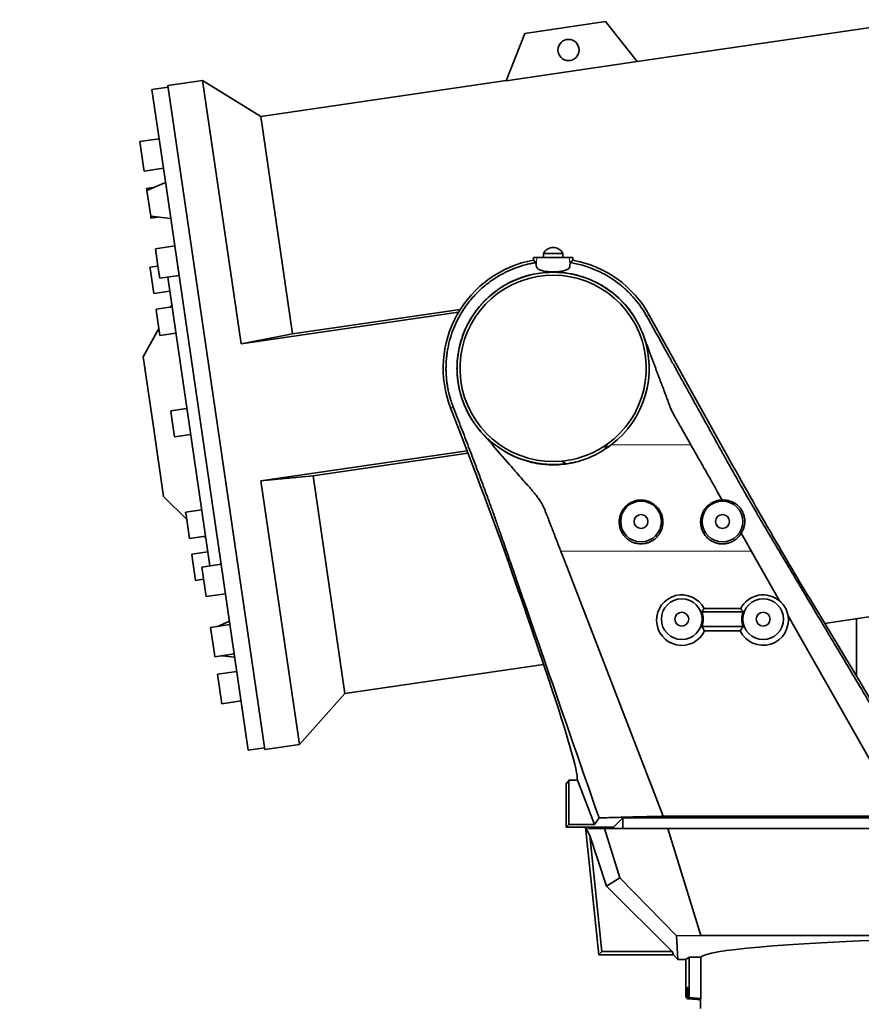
# Model space of a CAD drawing. Header units: millimetres. Extents: x 0 to 14900, y 0 to 10500.
# Tile 5 of 47: x 2723 to 3240, y 5734 to 6338. Entities that reach past the tile are written whole.
import ezdxf

# ---------------------------------------------------------------- set-up
doc = ezdxf.new("R2010")
doc.units = ezdxf.units.MM
doc.header["$LTSCALE"] = 25
doc.layers.add('THICK_LINE', color=7, linetype='Continuous')
doc.styles.add('SLDTEXTSTYLE0', font='TXT', dxfattribs={"width": 0.605})
doc.dimstyles.new('SLDDIMSTYLE0', dxfattribs={"dimtxt": 87.5, "dimasz": 87.5, "dimexe": 0, "dimexo": 0.0625, "dimgap": 21.875, "dimtad": 1, "dimdec": 0, "dimrnd": 1e-09, "dimzin": 12, "dimdsep": 46, "dimtxsty": 'SLDTEXTSTYLE0', "dimsah": 1, "dimcen": 0.09, "dimadec": 0, "dimazin": 3, "dimtfac": 1, "dimtofl": 0, "dimtmove": 0, "dimatfit": 3, "dimfxl": 1, "dimfrac": 2, "dimtolj": 1, "dimtzin": 12, "dimarcsym": 0})

# ---------------------------------------------------------------- blocks, each defined once
blk = doc.blocks.new('_D_1')
at = {"layer": 'THICK_LINE'}
for p, q in [((2216.18, 6176.76), (2216.18, 4745.63)), ((3403.18, 5320.39), (3403.18, 4745.63)), ((2216.18, 4783.13), (3403.18, 4783.13))]:
    blk.add_line(p, q, dxfattribs=at)
for points in [[(2216.18, 4783.13), (2303.68, 4770.63), (2303.68, 4795.63)], [(3403.18, 4783.13), (3315.68, 4795.63), (3315.68, 4770.63)]]:
    blk.add_solid(points, dxfattribs=at)
at = {"layer": 'THICK_LINE', "insert": (2675.99, 4895.92), "char_height": 87.5, "attachment_point": 1, "style": 'SLDTEXTSTYLE0'}
blk.add_mtext('1187', dxfattribs=at)
blk = doc.blocks.new('_D_2')
at = {"layer": 'THICK_LINE'}
for p, q in [((1435.33, 6783.94), (1435.33, 4499.9)), ((3403.18, 5320.39), (3403.18, 4499.9)), ((1435.33, 4537.4), (3403.18, 4537.4))]:
    blk.add_line(p, q, dxfattribs=at)
for points in [[(1435.33, 4537.4), (1522.83, 4524.9), (1522.83, 4549.9)], [(3403.18, 4537.4), (3315.68, 4549.9), (3315.68, 4524.9)]]:
    blk.add_solid(points, dxfattribs=at)
at = {"layer": 'THICK_LINE', "insert": (2285.57, 4650.19), "char_height": 87.5, "attachment_point": 1, "style": 'SLDTEXTSTYLE0'}
blk.add_mtext('1968', dxfattribs=at)

msp = doc.modelspace()

# ---------------------------------------------------------------- linework, layer by layer
at = {"color": 7, "linetype": 'Continuous', "lineweight": 35}
for p, q in [((3358.3419225, 6350.0535108), (3102.1926158, 6312.6819522)), ((3082.8694984, 6337.1486057), (3033.3933032, 6329.9301496)), ((3102.2888891, 6312.5600522), (3082.8694984, 6337.1486057)), ((3033.3933032, 6329.9301496), (3021.8086866, 6300.8181872)), ((3102.2888891, 6312.5600522), (3021.8086866, 6300.8181872)), ((2835.3992797, 6301.0433049), (2814.0630632, 6297.930403)), ((2871.1375, 6278.9715749), (2835.3992797, 6301.0433049)), ((2835.3992797, 6301.0433049), (2859.0036312, 6139.2561466)), ((3021.8661184, 6300.9625123), (2871.1375, 6278.9715749)), ((2814.2074323, 6296.9408791), (2804.3121932, 6295.4971879)), ((2812.9805643, 6236.0830954), (2804.3121932, 6295.4971879)), ((2814.0630632, 6297.930403), (2873.5431414, 5890.2465546)), ((2871.1375, 6278.9715749), (2890.6316363, 6145.3563422)), ((2808.7345662, 6265.1856941), (2796.8602793, 6263.4532647)), ((2796.8602793, 6263.4532647), (2799.3503807, 6246.3858003)), ((2799.3503807, 6246.3858003), (2799.4979032, 6245.3746629)), ((2799.4979032, 6245.3746629), (2811.37219, 6247.1070924)), ((2812.6374631, 6238.4347539), (2801.2273793, 6233.5206189)), ((2805.2550225, 6235.2552585), (2801.0635203, 6234.6437285)), ((2801.0635203, 6234.6437285), (2801.2273793, 6233.5206189)), ((2801.2273793, 6233.5206189), (2803.5372852, 6217.6882364)), ((2863.5035333, 5889.7923873), (2812.9805643, 6236.0830954)), ((2803.5372852, 6217.6882364), (2815.8757752, 6216.2389603)), ((2803.5372852, 6217.6882364), (2803.7011442, 6216.5651268)), ((2803.7011442, 6216.5651268), (2807.8926464, 6217.1766568)), ((2818.3304984, 6199.4139822), (2806.4562115, 6197.6815528)), ((2806.4562115, 6197.6815528), (2808.2238645, 6185.56584)), ((3038.5827867, 6190.6944558), (3038.6655018, 6192.2705911)), ((3040.2348228, 6189.2232078), (3038.5827867, 6190.6944558)), ((3038.6655018, 6192.2705911), (3040.6321732, 6192.2705911)), ((3040.6321732, 6192.2705911), (3060.7179285, 6192.2705911)), ((3044.6750509, 6194.8705911), (3044.6750509, 6192.2705911)), ((3044.7109922, 6194.8705911), (3044.6750509, 6194.8705911)), ((3056.6750509, 6194.8705911), (3044.7109922, 6194.8705911)), ((3056.6750509, 6192.2705911), (3056.6750509, 6194.8705911)), ((3060.7179285, 6192.2705911), (3062.6845999, 6192.2705911)), ((3062.767315, 6190.6944558), (3061.1152221, 6189.2231566)), ((3062.6845999, 6192.2705911), (3062.767315, 6190.6944558)), ((2808.0102817, 6187.0297625), (2803.0626622, 6186.3079169)), ((2803.0626622, 6186.3079169), (2803.3388375, 6184.414977)), ((2803.3388375, 6184.414977), (2805.4115478, 6170.208363)), ((2808.2238645, 6185.56584), (2809.0938354, 6179.6029511)), ((3040.2349379, 6189.2214006), (3040.3629101, 6187.125695)), ((3060.9872184, 6187.1251836), (3061.1150565, 6189.2234447)), ((2809.0938354, 6179.6029511), (2820.9681223, 6181.3353805)), ((2826.9811959, 6091.6342037), (2814.0414549, 6180.3247967)), ((2805.4115478, 6170.208363), (2815.3067869, 6171.6520542)), ((2816.7212428, 6161.9571973), (2806.8260038, 6160.513506)), ((2806.8260038, 6160.513506), (2807.1021791, 6158.6205661)), ((2816.541057, 6163.1922134), (2815.7826116, 6161.8202533)), ((2890.6316363, 6145.3563422), (2993.6293348, 6160.3834549)), ((2807.1021791, 6158.6205661), (2809.1748894, 6144.4139521)), ((2992.6284577, 6158.7516826), (2859.0036312, 6139.2561466)), ((3109.36481, 6154.0862046), (3108.2128673, 6156.1643235)), ((3109.7255019, 6157.0027906), (3153.9217818, 6077.2705911)), ((2808.5453733, 6148.7287335), (2798.950553, 6131.3725576)), ((3102.9379915, 6151.6551454), (3102.5656798, 6152.3748362)), ((3104.8087316, 6147.767588), (3104.6016452, 6148.213256)), ((3104.8087316, 6147.767588), (3105.201747, 6146.9156561)), ((2809.1748894, 6144.4139521), (2819.0701285, 6145.8576433)), ((2859.0036312, 6139.2561466), (2890.6316363, 6145.3563422)), ((3105.9677897, 6144.975001), (3106.1002949, 6144.5277237)), ((2805.21167, 6088.458083), (2798.950553, 6131.3725576)), ((2825.8067531, 6099.6839807), (2815.9115141, 6098.2402895)), ((2996.4432788, 6077.2705911), (2987.686158, 6099.9652002)), ((2989.2996498, 6100.5877948), (2989.3772818, 6100.3866492)), ((2989.3772828, 6100.3866467), (2990.6741775, 6097.0256361)), ((2815.9115141, 6098.2402895), (2816.1876894, 6096.3473495)), ((2816.1876894, 6096.3473495), (2818.2603997, 6082.1407355)), ((2990.6741775, 6097.0256361), (2991.9536484, 6093.7099027)), ((2811.4727871, 6045.5436085), (2805.21167, 6088.458083)), ((2839.9209369, 6002.9436108), (2826.9811959, 6091.6342037)), ((3001.5821135, 6091.5378865), (3001.9707485, 6090.9656409)), ((3001.9707485, 6090.9656409), (3003.3285313, 6089.0621282)), ((3003.3285313, 6089.0621282), (3003.4543405, 6088.892526)), ((3006.3567802, 6085.3167151), (3003.4543405, 6088.892526)), ((2818.2603997, 6082.1407355), (2828.1556387, 6083.5844268)), ((3006.356352, 6085.3165196), (3009.8614157, 6081.3105614)), ((3009.8614158, 6081.3105614), (3013.3800061, 6077.2705911)), ((3132.3848247, 6082.387411), (3130.1417954, 6086.3318289)), ((3135.2525592, 6077.3411207), (3132.3848247, 6082.387411)), ((3013.3800061, 6077.2705911), (3013.5254263, 6077.1044723)), ((3013.5254263, 6077.1044723), (3023.9310178, 6065.1723704)), ((3015.0066682, 6077.2695777), (3022.3389448, 6072.4726698)), ((3082.4641956, 6074.5566394), (3083.9202116, 6077.7073964)), ((3082.4649469, 6074.5491636), (3086.3434335, 6077.2695777)), ((3082.4769907, 6074.5718446), (3083.9202116, 6077.7073964)), ((3135.292632, 6077.2705911), (3135.2525592, 6077.3411207)), ((2871.2750065, 6055.1466148), (2997.8517903, 6073.6138585)), ((2998.3923614, 6072.2069798), (2903.3275094, 6058.3372499)), ((3056.1102552, 6067.3159568), (3058.3417032, 6065.7680166)), ((3058.4219374, 6065.7205209), (3056.1102552, 6067.3159568)), ((3064.5915631, 6066.8732422), (3064.6461234, 6066.730546)), ((2903.3275094, 6058.3372499), (2871.2750065, 6055.1466148)), ((2903.3275094, 6058.3372499), (2922.8216457, 5924.7220172)), ((2871.2750065, 6055.1466148), (2894.879358, 5893.3594565)), ((2811.4727871, 6045.5436085), (2825.6265404, 6031.6522915)), ((3154.539296, 6043.4065783), (3151.5223549, 6048.7155372)), ((2834.8922634, 6037.4107641), (2824.9970244, 6035.9670729)), ((2824.9970244, 6035.9670729), (2825.2731997, 6034.0741329)), ((2825.2731997, 6034.0741329), (2827.34591, 6019.867519)), ((2827.34591, 6019.867519), (2837.241149, 6021.3112102)), ((2836.3025178, 6021.1742662), (2837.4213349, 6020.076194)), ((2838.655605, 6011.6163532), (2828.7603659, 6010.172662)), ((2828.7603659, 6010.172662), (2829.0365413, 6008.2797221)), ((3055.4523703, 6011.8903513), (3055.4351709, 6011.9374149)), ((3056.9680881, 6007.9603289), (3055.4523703, 6011.8903513)), ((3172.425212, 6011.9373092), (3172.476191, 6011.8485598)), ((3172.4761909, 6011.8485598), (3189.7345886, 5981.4834105)), ((2829.0365413, 6008.2797221), (2831.1092516, 5994.0731081)), ((2846.8476043, 6003.9541946), (2834.9733174, 6002.2217652)), ((3118.2015888, 5849.2705911), (3056.9680881, 6007.9603289)), ((2834.9733174, 6002.2217652), (2837.6109413, 5984.1431634)), ((2831.1092516, 5994.0731081), (2836.0568711, 5994.7949537)), ((3217.3970869, 5967.699855), (3410.0260682, 5995.8039531)), ((2837.6109413, 5984.1431634), (2849.4852281, 5985.8755929)), ((3047.9867011, 5932.9398596), (3030.990666, 5982.8725324)), ((3208.2505139, 5982.8725324), (3238.3515187, 5932.9398596)), ((3167.3414447, 5974.7705911), (3142.008657, 5974.7705911)), ((3143.4020942, 5976.8747936), (3165.9480075, 5976.8747936)), ((3194.9365057, 5972.3309393), (3264.8793344, 5849.2705911)), ((2852.2402955, 5966.9920189), (2840.3660086, 5965.2595894)), ((2851.9399514, 5969.0506148), (2844.5575108, 5965.8711193)), ((3236.9586351, 5935.250427), (3236.9586351, 5970.5538371)), ((2840.3660086, 5965.2595894), (2842.7321405, 5949.0418273)), ((3142.008657, 5965.7705911), (3167.3414447, 5965.7705911)), ((3165.6352781, 5963.1632244), (3143.7148236, 5963.1632244)), ((2842.7321405, 5949.0418273), (2843.0036325, 5947.1809877)), ((2843.0036325, 5947.1809877), (2854.8779193, 5948.9134171)), ((2847.1951347, 5947.7925176), (2855.1782635, 5946.8548212)), ((2922.8216457, 5924.7220172), (3044.7298629, 5942.5081285)), ((2856.4435365, 5938.1824827), (2844.5692496, 5936.4500533)), ((2844.5692496, 5936.4500533), (2847.2068735, 5918.3714516)), ((2894.879358, 5893.3594565), (2922.8216457, 5924.7220172)), ((2847.2068735, 5918.3714516), (2859.0811603, 5920.103881)), ((2863.5035333, 5889.7923873), (2873.3987723, 5891.2360785)), ((2873.5431414, 5890.2465546), (2894.879358, 5893.3594565)), ((3058.6750509, 5869.2705911), (3059.5617649, 5870.1573051)), ((3060.2472842, 5844.1608326), (3060.2472842, 5871.3509442)), ((3060.2472842, 5871.3509442), (3065.5650323, 5871.3509442)), ((3076.0568232, 5844.1608326), (3065.5650323, 5871.3509442)), ((3058.6750509, 5842.5885992), (3058.6750509, 5869.2705911)), ((3076.0568232, 5844.1608326), (3078.8786913, 5848.2743619)), ((3087.6750509, 5842.5885992), (3093.4923144, 5848.4058627)), ((3093.4923144, 5848.4058627), (3274.8577874, 5848.4058627)), ((3093.4923144, 5848.4058627), (3093.4923144, 5841.8605911)), ((3118.2015888, 5849.2705911), (3264.8793344, 5849.2705911)), ((3058.6750509, 5842.5885992), (3060.2472842, 5844.1608326)), ((3058.6750509, 5842.5885992), (3087.6750509, 5842.5885992)), ((3060.2472842, 5844.1608326), (3076.0568232, 5844.1608326)), ((3078.7363259, 5764.1107271), (3070.4879692, 5842.5885992)), ((3073.1355531, 5837.4861399), (3070.585244, 5842.5885992)), ((3072.127944, 5842.5885992), (3072.3715321, 5841.8605911)), ((3072.3715321, 5841.8605911), (3072.3715321, 5842.5885992)), ((3072.3715321, 5841.8605911), (3074.5155883, 5841.8605911)), ((3074.5155883, 5842.5885992), (3074.5155883, 5841.8605911)), ((3082.214342, 5841.8605911), (3074.5155883, 5841.8605911)), ((3091.6242687, 5811.3891258), (3082.214342, 5841.8605911)), ((3082.214342, 5841.8605911), (3093.3923887, 5841.8605911)), ((3087.6750509, 5842.5885992), (3087.6750509, 5841.8605911)), ((3093.4923144, 5841.8605911), (3093.3923887, 5841.8605911)), ((3097.8347883, 5841.8605911), (3093.4923144, 5841.8605911)), ((3097.8347883, 5841.8605911), (3121.1421992, 5841.8605911)), ((3121.1421992, 5841.8605911), (3141.4310884, 5776.1605911)), ((3269.5686849, 5841.8605911), (3121.1421992, 5841.8605911)), ((3073.1355531, 5837.4861399), (3083.5411358, 5806.3871313)), ((3073.1355531, 5837.4861399), (3080.6269294, 5766.210455)), ((3091.6242687, 5811.3891258), (3083.5411358, 5806.3871313)), ((3126.4800101, 5775.8089401), (3091.6242687, 5811.3891258)), ((3083.5411358, 5806.3871313), (3123.717812, 5766.210455)), ((3141.4310884, 5776.1605911), (3126.4800101, 5775.8089401)), ((3126.4800101, 5775.8089401), (3127.3090117, 5761.4340051)), ((3509.9874721, 5776.1605911), (3141.4310884, 5776.1605911)), ((3080.6269294, 5766.210455), (3078.7363259, 5764.1107271)), ((3078.7363259, 5764.1107271), (3124.6322897, 5764.1107271)), ((3080.6269294, 5766.210455), (3123.717812, 5766.210455)), ((3124.6322897, 5764.1107271), (3123.717812, 5766.210455)), ((3124.6322897, 5764.1107271), (3127.3090117, 5761.4340051)), ((3127.3090117, 5761.4340051), (3132.1251869, 5761.4340051)), ((3134.2249148, 5762.6917918), (3132.1251869, 5761.4340051)), ((3132.1251869, 5738.225432), (3132.1251869, 5761.4340051)), ((3134.2249148, 5762.6917918), (3141.4500043, 5762.6917918)), ((3134.2249148, 5762.6917918), (3134.2249148, 5738.0417296)), ((3141.4500043, 5762.6917918), (3141.4500043, 5737.4096162)), ((3132.9563292, 5744.1605911), (3132.9563292, 5737.3183994)), ((3132.9563292, 5744.1605911), (3133.3937725, 5744.1605911)), ((3133.3937725, 5744.1605911), (3133.3937725, 5737.280128)), ((3132.9563292, 5737.3183994), (3132.1251869, 5738.225432)), ((3132.9563292, 5737.3183994), (3133.3937725, 5737.280128)), ((3134.2249148, 5738.0417296), (3133.3937725, 5737.280128)), ((3133.3937725, 5737.280128), (3139.1750509, 5736.7743317)), ((3134.2249148, 5738.0417296), (3141.4500043, 5737.4096162)), ((3141.1793122, 5736.5106582), (3141.1793122, 5731.1605911))]:
    msp.add_line(p, q, dxfattribs=at)
at = {"color": 8, "linetype": 'Continuous', "lineweight": 18}
for p, q in [((3040.6321732, 6192.2705911), (3040.3629101, 6187.125695)), ((3060.7179285, 6192.2705911), (3060.9872184, 6187.1251836)), ((3109.7255019, 6157.0027906), (3108.2128759, 6156.1643283)), ((2987.686158, 6099.9652002), (2989.2995697, 6100.5877639)), ((3013.3803214, 6077.2705911), (3015.0074373, 6077.2705911)), ((3086.3426644, 6077.2705911), (3135.2924045, 6077.2705911)), ((3055.4355168, 6011.9373952), (3082.7149013, 6011.9373952)), ((3082.7149013, 6011.9374719), (3170.1199528, 6011.9374719)), ((3170.1199528, 6011.9373952), (3172.4254319, 6011.9373952))]:
    msp.add_line(p, q, dxfattribs=at)
at = {"color": 7, "linetype": 'Continuous', "lineweight": 35}
for centre, radius in [((3060.1525685, 6319.686043), 6.5), ((3104.6750509, 6030.2705911), 12.5), ((3154.6750509, 6030.2705911), 12.5), ((3104.6750509, 6030.2705911), 4.25), ((3154.6750509, 6030.2705911), 4.25), ((3129.6750509, 5970.2705911), 12.5), ((3179.6750509, 5970.2705911), 12.5), ((3129.6750509, 5970.2705911), 4.25), ((3179.6750509, 5970.2705911), 4.25)]:
    msp.add_circle(centre, radius, dxfattribs=at)
for centre, radius, start, end in [((3050.7944399, 6191.4716093), 7, 90.9772603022, 150.9502527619), ((3050.5556618, 6191.4716093), 7, 29.0497472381, 89.0227396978), ((3050.6750509, 6124.2705911), 67.5155734, 100.3175357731, 201.1), ((3050.6750509, 6124.2705911), 67.5155734, 29, 79.6824642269), ((3050.6750509, 6124.2705911), 59.0027862, 27.6534834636, 214.3650805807), ((3050.6750509, 6124.2705911), 57.2133884, 305.526053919, 275.4512518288), ((3050.6750509, 6124.2705911), 59.0027862, 20.0804675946, 23.9405616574), ((3050.6750509, 6124.2705911), 59.0027862, 307.1943316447, 20.0817489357), ((3050.6750509, 6124.2705911), 59.0027862, 216.6357320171, 221.3139903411), ((3050.6750509, 6124.2705911), 59.0027862, 221.3139903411, 232.8056683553), ((3050.6750509, 6124.2705911), 59.0027862, 232.8056683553, 277.4659589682), ((3050.6750509, 6124.2705911), 57.2133884, 275.4512518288, 305.526053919), ((3050.6750509, 6124.2705911), 59.0027862, 302.6149426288, 307.1943316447), ((3050.6750509, 6124.2705911), 59.0603503, 277.537149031, 283.6288836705), ((3129.6750509, 5970.2705911), 13.1288934, 339.9551586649, 20.0448413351), ((3179.6750509, 5970.2705911), 13.1288934, 159.9551586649, 200.0448413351)]:
    msp.add_arc(centre, radius, start, end, dxfattribs=at)
for centre, major_axis, ratio, start_param, end_param in [((2988.0171712, 6077.2705911), (-58.0291596, 149.9731829), 0.0488765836, 4.012800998, 4.6934794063), ((3162.9098789, 6077.2705911), (-83.348194, 149.951403), 0.0458072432, 1.545340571, 2.2260189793), ((3031.1505599, 6077.2705911), (-15.7565565, 113.6926389), 0.4411739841, 4.6274287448, 4.6274943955), ((2756.0406219, 6091.5074917), (338.0539729, 37.591316), 0.4902882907, 5.9602062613, 5.9603403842), ((3279.4174991, 6182.463933), (262.4516547, 66.7691501), 0.4902882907, 3.5985793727, 3.5991317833), ((3129.6750509, 5969.7019334), (0, 15.4963134), 0.9993264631, 5.1936251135, 10.5599763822), ((3179.6750509, 5969.7019334), (0, 15.4963134), 0.9993264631, 5.5761415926, 7.3727455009), ((3179.6750509, 5969.7019334), (0, 15.4963134), 0.9993264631, 2.0063942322, 4.8828780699), ((2999.283407, 6039.924326), (-65.7663809, 169.9696073), 0.0488765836, 3.2523259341, 4.012800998), ((3186.9654657, 6039.924326), (-94.4612866, 169.9449234), 0.0458072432, 2.2260189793, 3.0637770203), ((3059.095487, 6039.924326), (0, 170), 0.0524077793, 3.1939525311, 3.2712355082), ((3403.1750509, 5762.0628985), (262, 0), 0.0524077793, 1.155993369, 3.0957750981), ((3139.1750509, 5736.5547746), (2.4999262, -0.2204021), 0.0871506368, 0.6483381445, 1.5784796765), ((3403.1750509, 5713.4577674), (261.9922666, -23.0981422), 0.0871506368, 3.1034584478, 3.1435725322)]:
    msp.add_ellipse(centre, major_axis=major_axis, ratio=ratio, start_param=start_param, end_param=end_param, dxfattribs=at)
for points, knots in [([(3040.2347397, 6189.2231944), (3039.8692322, 6189.162515), (3038.6441256, 6188.9591298), (3036.3865552, 6188.5074361), (3032.3368885, 6187.5171891), (3027.2661026, 6185.8617409), (3021.4597251, 6183.3200043), (3016.5436347, 6180.5959429), (3012.2940758, 6177.764548), (3008.6842311, 6174.980423), (3005.2756611, 6171.9530937), (3001.1981831, 6167.792807), (2996.6401987, 6162.1241096), (2992.5780724, 6155.4424038), (2989.5831999, 6148.9454237), (2987.4673987, 6142.8931456), (2986.2319624, 6137.7833001), (2985.5688609, 6133.8308554), (2985.2340098, 6131.1707883), (2985.0101743, 6128.536491), (2984.8932225, 6125.9325106), (2984.8789299, 6123.3631496), (2984.9629637, 6120.8323391), (2985.1416625, 6118.3330322), (2985.4005186, 6115.9731754), (2985.7080806, 6113.8584583), (2986.0084709, 6112.1519017), (2986.3172265, 6110.6090942), (2986.6746726, 6109.0101383), (2987.1480168, 6107.1376454), (2987.6750042, 6105.2978286), (2988.2403375, 6103.5189284), (2988.7614455, 6102.0059405), (2989.1391183, 6101.0104487), (2989.2994895, 6100.587733)], [0, 0, 0, 0, 0.0094964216, 0.0318300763, 0.0589900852, 0.1163221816, 0.1682821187, 0.2212335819, 0.2601507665, 0.2990679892, 0.3379852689, 0.3769026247, 0.448272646, 0.523894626, 0.5766951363, 0.6313871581, 0.6879704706, 0.7111874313, 0.734086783, 0.7566685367, 0.7789327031, 0.8008792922, 0.822508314, 0.8438197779, 0.8650874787, 0.8833419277, 0.8985829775, 0.9094951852, 0.9236675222, 0.9405729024, 0.9589917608, 0.9727105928, 0.988412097, 1, 1, 1, 1]), ([(3040.3629101, 6187.125695), (3040.5091283, 6186.6039368), (3040.7289707, 6185.8194614), (3041.8717549, 6184.994558), (3043.3209903, 6184.3215121), (3045.7007737, 6183.7637707), (3049.0419784, 6183.4685275), (3052.4952058, 6183.4769859), (3055.7244812, 6183.7789199), (3058.3986493, 6184.4119704), (3060.2504398, 6185.4108041), (3060.9042087, 6186.3989013), (3060.973806, 6187.0078335), (3060.9872184, 6187.1251836)], [0, 0, 0, 0, 0.1180629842, 0.1775104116, 0.2369340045, 0.3470148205, 0.4516137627, 0.5546859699, 0.6575973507, 0.7606652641, 0.8650483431, 0.9739928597, 1, 1, 1, 1]), ([(3068.7594931, 6187.522355), (3067.4489198, 6187.8752064), (3064.9256685, 6188.5545524), (3062.3520186, 6189.0061397), (3061.1151189, 6189.2231732)], [0, 0, 0, 0, 0.5193985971, 1, 1, 1, 1]), ([(3108.1980509, 6156.1910792), (3107.0996221, 6158.0446009), (3104.9027643, 6161.7516449), (3100.9362582, 6166.8684791), (3096.5251996, 6171.5970691), (3091.6613272, 6175.8627675), (3086.4061811, 6179.6359495), (3080.8025357, 6182.863368), (3074.9212358, 6185.5699514), (3070.8134075, 6186.8715538), (3068.7594931, 6187.522355)], [0, 0, 0, 0, 0.1249998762, 0.2499997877, 0.3749997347, 0.499999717, 0.6249997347, 0.7499997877, 0.8749998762, 1, 1, 1, 1]), ([(2997.2950119, 6149.500157), (2997.4310459, 6149.7833707), (2998.836291, 6152.7089971), (3002.0124496, 6158.0388615), (3007.2596596, 6164.5371275), (3013.0208851, 6169.923606), (3019.0331244, 6174.2524062), (3025.2981, 6177.7602761), (3029.6827351, 6179.4161599), (3031.7619804, 6180.2013995)], [0, 0, 0, 0, 0.0198963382, 0.20553123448, 0.39119074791, 0.54702927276, 0.70351211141, 0.85940196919, 1, 1, 1, 1]), ([(3031.7619804, 6180.2013995), (3031.9539502, 6180.2658464), (3032.3370365, 6180.3944539), (3032.7221518, 6180.5168514), (3032.9142807, 6180.5779139)], [0, 0, 0, 0, 0.5011135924, 1, 1, 1, 1]), ([(3032.9142807, 6180.5779139), (3034.8038182, 6181.1174165), (3038.5996406, 6182.2012033), (3042.5150494, 6182.7040101), (3044.4813913, 6182.9565227)], [0, 0, 0, 0, 0.4977939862, 1, 1, 1, 1]), ([(3053.6556595, 6183.2076848), (3052.1242693, 6183.2521712), (3049.0614546, 6183.341145), (3046.0080905, 6183.0847311), (3044.4813913, 6182.9565227)], [0, 0, 0, 0, 0.4999943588, 1, 1, 1, 1]), ([(3053.6556595, 6183.2076848), (3054.8975132, 6183.1310697), (3057.3880637, 6182.9774173), (3059.8522973, 6182.5842647), (3061.0877995, 6182.3871483)], [0, 0, 0, 0, 0.4986262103, 1, 1, 1, 1]), ([(3061.0877995, 6182.3871483), (3061.7411995, 6182.2653154), (3063.0866439, 6182.0144441), (3064.4163164, 6181.690123), (3065.1002483, 6181.5233049)], [0, 0, 0, 0, 0.4856388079, 1, 1, 1, 1]), ([(3065.1002483, 6181.5233049), (3065.8007011, 6181.3366288), (3068.8793242, 6180.516152), (3074.2048703, 6178.5566282), (3080.8099892, 6175.2020463), (3086.7733516, 6171.168318), (3091.7459146, 6166.8284242), (3095.8453127, 6162.428246), (3099.2879272, 6157.9611641), (3101.4235743, 6154.5250453), (3102.434097, 6152.6225633), (3102.5656798, 6152.3748362)], [0, 0, 0, 0, 0.0445314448, 0.1957241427, 0.347493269, 0.4986560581, 0.6367688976, 0.7520606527, 0.8675888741, 0.9827584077, 1, 1, 1, 1]), ([(3287.178643, 5848.274362), (3284.0282378, 5853.5579192), (3277.8785777, 5863.8715387), (3268.8808184, 5878.9617143), (3260.3365139, 5893.2913965), (3252.2456648, 5906.8605848), (3244.6082708, 5919.6692792), (3237.4243321, 5931.7174798), (3230.6401217, 5943.0952918), (3224.2638088, 5953.7890151), (3218.3035622, 5963.7849491), (3213.3705594, 5972.0580881), (3209.3748789, 5978.7592411), (3206.9805796, 5982.7747173), (3205.4825571, 5985.2870481), (3204.8149084, 5986.4067605), (3204.1577521, 5987.5088759), (3203.511088, 5988.5933947), (3202.8749169, 5989.6603155), (3202.2492363, 5990.7096435), (3200.4098381, 5993.7944841), (3197.352736, 5998.9217953), (3193.1107538, 6006.0364064), (3188.7765186, 6013.3079583), (3184.5228658, 6020.431393), (3179.7972104, 6028.3959892), (3174.5960554, 6037.2966093), (3168.8000108, 6047.3421367), (3162.8784076, 6057.7346615), (3157.6058023, 6067.0986405), (3152.96775, 6075.4186794), (3149.0130534, 6082.5608269), (3144.3492288, 6090.97164), (3140.0589544, 6098.7122122), (3136.5934752, 6104.9640818), (3134.8607843, 6108.090053), (3133.9944421, 6109.6530395), (3133.5612727, 6110.4345338), (3133.3446883, 6110.8252811), (3133.2363962, 6111.0206548), (3133.1822501, 6111.1183417), (3133.1551771, 6111.1671851), (3133.1416406, 6111.1916068), (3133.1348724, 6111.2038177), (3133.1314882, 6111.2099231), (3133.1297962, 6111.2129758), (3133.1289501, 6111.2145022), (3133.1285271, 6111.2152654), (3133.1283156, 6111.215647), (3133.1282099, 6111.2158377), (3133.128157, 6111.2159331), (3133.1281305, 6111.2159808), (3133.1281173, 6111.2160047), (3133.1281098, 6111.2160183), (3132.9790804, 6111.4848878), (3132.5821546, 6112.2009763), (3131.7902088, 6113.6297029), (3130.6282482, 6115.725947), (3129.0711214, 6118.5350844), (3127.6645609, 6121.0725861), (3126.5185262, 6123.1400849), (3125.7429754, 6124.539213), (3124.9252364, 6126.0144501), (3124.065309, 6127.5657961), (3123.1631933, 6129.1932511), (3122.2188894, 6130.896815), (3117.6147255, 6139.2029142), (3113.3253532, 6146.941172), (3109.36481, 6154.0862046)], [0, 0, 0, 0, 0.0551514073, 0.1076567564, 0.1575160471, 0.2047292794, 0.2492964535, 0.2912175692, 0.3304926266, 0.3680621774, 0.4028426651, 0.4348340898, 0.4544205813, 0.4727921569, 0.4767494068, 0.4806454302, 0.4844802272, 0.4882537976, 0.4919661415, 0.4956172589, 0.4992071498, 0.5241675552, 0.5491279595, 0.5734570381, 0.5999612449, 0.623921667, 0.6549446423, 0.6860963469, 0.717565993, 0.7489875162, 0.7691938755, 0.7907834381, 0.8117041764, 0.8430867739, 0.8587780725, 0.8666237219, 0.8705465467, 0.8725079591, 0.8734886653, 0.8739790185, 0.874224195, 0.8743467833, 0.8744080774, 0.8744387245, 0.874454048, 0.8744617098, 0.8744655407, 0.8744674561, 0.8744684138, 0.8744688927, 0.8744691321, 0.8744692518, 0.8744693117, 0.8744693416, 0.8744693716, 0.8768311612, 0.8807597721, 0.8870199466, 0.8952455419, 0.9054365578, 0.9093105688, 0.9134074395, 0.9177271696, 0.9222697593, 0.9270352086, 0.9320235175, 0.9372346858, 1, 1, 1, 1]), ([(2995.6872582, 6145.7718054), (2995.9635862, 6146.4604766), (2996.4677679, 6147.7170099), (2997.0375236, 6148.9451339), (2997.2950119, 6149.500157)], [0, 0, 0, 0, 0.5480724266, 1, 1, 1, 1]), ([(3104.6016452, 6148.213256), (3104.3094067, 6148.8386177), (3103.7698428, 6149.9932318), (3103.1994488, 6151.132793), (3102.9379915, 6151.6551454)], [0, 0, 0, 0, 0.5416196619, 1, 1, 1, 1]), ([(2992.3076365, 6132.961235), (2992.6884225, 6135.1428177), (2993.4505336, 6139.5090713), (2994.9413318, 6143.6832432), (2995.6872582, 6145.7718054)], [0, 0, 0, 0, 0.4996463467, 1, 1, 1, 1]), ([(3105.201747, 6146.9156561), (3105.3635011, 6146.5547882), (3105.6485035, 6145.9189577), (3105.8713992, 6145.2599755), (3105.9677897, 6144.975001)], [0, 0, 0, 0, 0.5675535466, 1, 1, 1, 1]), ([(3130.1417954, 6086.3318289), (3129.5313458, 6087.4046294), (3128.4773561, 6089.2569047), (3127.1468263, 6091.5953806), (3126.3288613, 6093.0332041), (3125.9426834, 6093.7122758), (3125.8331009, 6093.9051829), (3125.8213619, 6093.9259232), (3125.8213542, 6093.9259367), (3125.8213409, 6093.9259603), (3125.8213141, 6093.9260076), (3125.8212606, 6093.9261021), (3125.8211536, 6093.9262911), (3125.8209396, 6093.9266692), (3125.8205117, 6093.9274253), (3125.819656, 6093.9289372), (3125.817945, 6093.9319602), (3125.8145255, 6093.9380023), (3125.8076955, 6093.9500716), (3125.7940719, 6093.9741505), (3125.7669701, 6094.0220696), (3125.7133481, 6094.1169524), (3125.6084275, 6094.3028953), (3125.4078725, 6094.659485), (3125.0436695, 6095.3113866), (3124.4622315, 6096.3697014), (3123.7988675, 6097.6211144), (3123.1788972, 6098.9852463), (3122.6222366, 6100.3193453), (3121.9222036, 6102.1654485), (3121.0750583, 6104.4711233), (3120.0631113, 6107.1799407), (3118.9317942, 6110.2019153), (3117.7975991, 6113.2227547), (3116.7827132, 6115.9302414), (3115.9642544, 6118.1178038), (3115.2247814, 6120.0994218), (3114.4443765, 6122.1881523), (3113.6638737, 6124.2768462), (3112.8830714, 6126.3654281), (3112.1020307, 6128.4539209), (3111.3207086, 6130.5423085), (3110.5352783, 6132.6411558), (3109.7691383, 6134.686734), (3108.9770811, 6136.8051119), (3108.1154057, 6139.1109242), (3107.1402821, 6141.7286293), (3106.4462845, 6143.5754483), (3106.0880225, 6144.5288307)], [0, 0, 0, 0, 0.0586910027, 0.1013346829, 0.1279310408, 0.1373472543, 0.1384800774, 0.1384802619, 0.1384804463, 0.1384808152, 0.138481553, 0.1384830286, 0.1384859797, 0.1384918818, 0.1385036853, 0.1385272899, 0.1385744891, 0.1386688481, 0.1388574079, 0.1392338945, 0.1399843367, 0.1414750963, 0.1444161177, 0.1501361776, 0.1609284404, 0.1799222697, 0.2075568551, 0.2282440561, 0.2511452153, 0.276283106, 0.3221148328, 0.3679465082, 0.413778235, 0.4755467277, 0.5213754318, 0.5512643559, 0.5866054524, 0.6219465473, 0.6572876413, 0.6926287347, 0.7279698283, 0.7633109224, 0.7986520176, 0.8345273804, 0.8671747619, 0.9061897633, 0.9515723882, 1, 1, 1, 1]), ([(2992.2327478, 6116.0951812), (2992.0821418, 6117.2868116), (2991.780327, 6119.6748427), (2991.620316, 6123.2910574), (2991.6644196, 6126.9245718), (2991.8868727, 6129.3403088), (2991.9983208, 6130.5505828)], [0, 0, 0, 0, 0.2485251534, 0.4980451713, 0.7485227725, 1, 1, 1, 1]), ([(2992.3076365, 6132.961235), (2992.2503781, 6132.560196), (2992.1358598, 6131.758107), (2992.0441675, 6130.9530945), (2991.9983208, 6130.5505828)], [0, 0, 0, 0, 0.4999931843, 1, 1, 1, 1]), ([(2992.2327478, 6116.0951812), (2992.3181282, 6115.5276609), (2992.4888857, 6114.3926425), (2992.7021667, 6113.2648433), (2992.8088051, 6112.7009548)], [0, 0, 0, 0, 0.5000097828, 1, 1, 1, 1]), ([(2992.8088051, 6112.7009548), (2992.9495157, 6112.0080536), (2993.2310351, 6110.6217679), (2993.5901976, 6109.253429), (2993.7698415, 6108.569021)], [0, 0, 0, 0, 0.4998257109, 1, 1, 1, 1]), ([(2993.7698415, 6108.569021), (2994.2244529, 6107.073092), (2995.1366786, 6104.0713528), (2996.9573164, 6099.7343427), (2999.0518291, 6095.511013), (3000.7368469, 6092.8651488), (3001.5821135, 6091.5378865)], [0, 0, 0, 0, 0.24920499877, 0.50005607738, 0.74920983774, 1, 1, 1, 1]), ([(2991.9536484, 6093.7099027), (2993.4773366, 6089.7690586), (2996.5234998, 6081.890508), (3000.5931783, 6071.3179792), (3004.113583, 6062.0405779), (3007.0896009, 6054.0996504), (3009.9710572, 6046.3104361), (3012.7370506, 6038.7264605), (3015.3755649, 6031.385277), (3018.324374, 6023.0386651), (3021.5042373, 6013.8640573), (3041.6658896, 5955.5474181), (3060.874866, 5900.17385), (3078.8786913, 5848.2743619)], [0, 0, 0, 0, 0.04223721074, 0.08444079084, 0.11313277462, 0.14186592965, 0.17055429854, 0.19893637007, 0.22736231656, 0.25574261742, 0.29966122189, 0.34359974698, 1, 1, 1, 1]), ([(3151.5223549, 6048.7155372), (3150.9146603, 6049.7846159), (3149.6616382, 6051.9889785), (3147.7124894, 6055.4179369), (3145.6410307, 6059.0626851), (3143.7384931, 6062.4113555), (3141.9112232, 6065.6239945), (3140.0663137, 6068.8678668), (3137.8154151, 6072.8294448), (3136.1784897, 6075.7111136), (3135.292632, 6077.2705911)], [0, 0, 0, 0, 0.1140091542, 0.2350785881, 0.3632091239, 0.4984014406, 0.5867142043, 0.6997520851, 0.8375143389, 1, 1, 1, 1]), ([(3022.3389448, 6072.4726698), (3023.9474208, 6071.6299185), (3027.1642878, 6069.9444606), (3032.314974, 6067.9575698), (3037.6809388, 6066.4192287), (3042.9917019, 6065.4506724), (3048.1141306, 6064.9997394), (3053.0552669, 6064.9874203), (3058.0281509, 6065.4177452), (3061.9030351, 6066.0862485), (3064.0866583, 6066.6156405), (3064.6388697, 6066.7495172)], [0, 0, 0, 0, 0.1245465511, 0.2490865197, 0.3781481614, 0.5072032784, 0.6188986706, 0.7305931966, 0.8457972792, 0.9610040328, 1, 1, 1, 1]), ([(3064.6461234, 6066.730546), (3066.697927, 6067.3242194), (3070.8264125, 6068.5187645), (3076.8124587, 6071.1467483), (3080.5639562, 6073.4101583), (3082.4641956, 6074.5566394)], [0, 0, 0, 0, 0.3277582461, 0.659490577, 1, 1, 1, 1]), ([(3055.4342308, 6011.9373952), (3054.9688485, 6013.1443795), (3054.0294125, 6015.5808376), (3052.5651394, 6019.3782177), (3051.1251549, 6023.110304), (3049.9254486, 6026.2183291), (3048.9145137, 6028.8190376), (3047.9735246, 6031.2570473), (3047.0083584, 6033.7700866), (3046.121977, 6036.1094857), (3045.2767748, 6038.1324338), (3043.8946356, 6041.011083), (3041.879086, 6044.3844809), (3038.4985758, 6048.5356056), (3035.1839176, 6052.276826), (3031.6296411, 6056.3641389), (3028.0426878, 6060.4604623), (3025.387676, 6063.5030634), (3023.9310178, 6065.1723704)], [0, 0, 0, 0, 0.0691800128, 0.1396490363, 0.2114107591, 0.2730090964, 0.3063313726, 0.3494058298, 0.4011272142, 0.4369683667, 0.4697690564, 0.5057345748, 0.588137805, 0.6526141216, 0.752472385, 0.8171968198, 0.8997060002, 1, 1, 1, 1]), ([(3094.9057377, 6020.7313582), (3095.1508632, 6020.4806139), (3095.6425693, 6019.9776369), (3096.4661379, 6019.2880378), (3097.3548307, 6018.651119), (3098.3032179, 6018.085221), (3099.3033614, 6017.5952041), (3100.3498826, 6017.1864732), (3101.4523731, 6016.8605457), (3102.8752067, 6016.5713555), (3104.6446917, 6016.4291773), (3106.6510721, 6016.5800918), (3108.5570269, 6017.0138983), (3110.3326094, 6017.6919088), (3112.0023185, 6018.6195984), (3113.7237062, 6019.9281901), (3115.1183752, 6021.4221834), (3116.1183144, 6022.8956584), (3116.7375873, 6024.0428024), (3117.2030036, 6025.1178884), (3117.576679, 6026.2395917), (3117.8557283, 6027.4111095), (3118.0320022, 6028.6274354), (3118.0973316, 6029.8861182), (3118.0434085, 6031.1683549), (3117.8674776, 6032.4352321), (3117.5755145, 6033.6699718), (3117.1716782, 6034.8701696), (3116.644264, 6036.0532383), (3116.0165708, 6037.157871), (3115.3067815, 6038.1737621), (3114.5307496, 6039.0976373), (3113.6560197, 6039.965555), (3112.7262828, 6040.7311749), (3111.6002548, 6041.5016785), (3110.2505352, 6042.2292129), (3108.4880369, 6042.9019771), (3106.4747898, 6043.3468386), (3104.2875092, 6043.4613115), (3102.1156405, 6043.2188313), (3100.0440233, 6042.6399489), (3098.0909483, 6041.7370301), (3096.3158058, 6040.5423561), (3094.7487867, 6039.0773998), (3093.6532, 6037.6654639), (3092.9156603, 6036.4374972), (3092.4321385, 6035.4624245), (3092.0284282, 6034.4505778), (3091.7035889, 6033.3961693), (3091.4632461, 6032.3048665), (3091.312982, 6031.1830787), (3091.2569181, 6030.0478392), (3091.2970398, 6028.8935361), (3091.438992, 6027.724725), (3091.6879726, 6026.5517403), (3092.0436688, 6025.3942002), (3092.4833282, 6024.318998), (3092.9894012, 6023.3276903), (3093.5468783, 6022.4222663), (3094.1778557, 6021.5481096), (3094.6622182, 6021.0046097), (3094.9057377, 6020.7313582)], [0, 0, 0, 0, 0.0128048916, 0.0256858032, 0.0387346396, 0.0518771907, 0.0647014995, 0.0776598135, 0.0907347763, 0.1040883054, 0.127029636, 0.1504522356, 0.1717681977, 0.1934308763, 0.2159608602, 0.2388075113, 0.2708251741, 0.2903577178, 0.3048225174, 0.3194689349, 0.3342062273, 0.3491298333, 0.3645736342, 0.3801260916, 0.3960307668, 0.4120619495, 0.4271257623, 0.4423064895, 0.4578737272, 0.4735825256, 0.48746956, 0.5015848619, 0.515818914, 0.5303013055, 0.5431682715, 0.5626901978, 0.5825691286, 0.607140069, 0.6321725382, 0.6562149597, 0.6806889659, 0.7047664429, 0.7292583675, 0.753900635, 0.7789481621, 0.7918079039, 0.8047493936, 0.8178542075, 0.8310391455, 0.8447693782, 0.8586717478, 0.8726594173, 0.8868195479, 0.9016210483, 0.9166161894, 0.9317086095, 0.9470009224, 0.9601105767, 0.9732871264, 0.9865697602, 1, 1, 1, 1]), ([(3166.1457352, 6022.9858492), (3166.1165316, 6022.9377315), (3165.8723591, 6022.5354174), (3165.3674636, 6021.7993923), (3164.5527322, 6020.8180516), (3163.625509, 6019.8976331), (3162.6772228, 6019.1258066), (3161.7447765, 6018.4942267), (3160.8507087, 6017.9828774), (3159.8992787, 6017.532874), (3158.9071876, 6017.1570915), (3157.8858149, 6016.860561), (3156.8365077, 6016.6441397), (3155.7517277, 6016.5108001), (3154.6948568, 6016.4691825), (3153.683985, 6016.5079163), (3152.7221828, 6016.6144582), (3151.7629975, 6016.7921509), (3150.8286113, 6017.0374024), (3149.9292416, 6017.3438791), (3149.0655843, 6017.7073282), (3148.2286924, 6018.1307804), (3147.3015953, 6018.6847461), (3146.3139425, 6019.3964628), (3145.3342711, 6020.2646234), (3144.4719858, 6021.190042), (3143.7190413, 6022.1616159), (3143.054282, 6023.2034129), (3142.4922316, 6024.2938124), (3142.0356142, 6025.4183973), (3141.6818893, 6026.5739705), (3141.4301686, 6027.7711187), (3141.2867046, 6029.0013797), (3141.2564466, 6030.251873), (3141.3436848, 6031.5210637), (3141.5550469, 6032.8019642), (3141.8864528, 6034.0438259), (3142.3263795, 6035.2297931), (3142.8668442, 6036.3584378), (3143.525415, 6037.4561241), (3144.2704595, 6038.4635907), (3145.0799626, 6039.3706759), (3145.9414319, 6040.1817669), (3146.8903298, 6040.9278374), (3147.8833704, 6041.5716045), (3148.899683, 6042.1111118), (3149.930973, 6042.5532347), (3151.0131057, 6042.9129293), (3152.1502605, 6043.1828975), (3153.3296748, 6043.3625997), (3154.1348544, 6043.3919293), (3154.5392497, 6043.4066599)], [0, 0, 0, 0, 0.00317189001, 0.02652029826, 0.05004516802, 0.07416406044, 0.09850739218, 0.11661564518, 0.13483566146, 0.15343093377, 0.17216728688, 0.19028005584, 0.20854150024, 0.22729520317, 0.2462278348, 0.26253600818, 0.27896230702, 0.29575369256, 0.31266700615, 0.32890336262, 0.34523885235, 0.36186771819, 0.37859000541, 0.40299047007, 0.42764387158, 0.45023499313, 0.47299549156, 0.4962659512, 0.51970299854, 0.54229055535, 0.56502343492, 0.58821341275, 0.61156197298, 0.63495686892, 0.65852303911, 0.68265009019, 0.70698081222, 0.72924976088, 0.75169379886, 0.77471627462, 0.79795020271, 0.8183729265, 0.83895432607, 0.86005275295, 0.8813367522, 0.90034134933, 0.91948700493, 0.93908473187, 0.95884146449, 0.97932844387, 1, 1, 1, 1]), ([(3166.1459468, 6022.9862624), (3166.298882, 6023.2204122), (3166.6063267, 6023.6911224), (3167.0208831, 6024.4564867), (3167.3969562, 6025.2697698), (3167.7253321, 6026.1356441), (3167.9994574, 6027.0517361), (3168.2122961, 6028.0198263), (3168.354498, 6029.0329981), (3168.4315688, 6030.3155623), (3168.3714087, 6031.5669187), (3168.191372, 6032.7521648), (3167.9398687, 6033.8773048), (3167.5028006, 6035.2060189), (3166.922419, 6036.4323723), (3166.2977276, 6037.4881465), (3165.6608717, 6038.3912375), (3164.879027, 6039.3043758), (3164.0455295, 6040.1166443), (3163.1695815, 6040.8332903), (3162.2485152, 6041.4632763), (3161.2046078, 6042.0541475), (3160.0412682, 6042.5740567), (3158.7566035, 6042.9949912), (3157.4473356, 6043.2798866), (3156.3009483, 6043.407268), (3155.3305434, 6043.4403057), (3154.803538, 6043.4178783), (3154.5397705, 6043.4066533)], [0, 0, 0, 0, 0.0291612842, 0.0586227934, 0.0882473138, 0.1182222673, 0.148674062, 0.1793798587, 0.2109634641, 0.2428836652, 0.2963079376, 0.3234084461, 0.3510264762, 0.4007406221, 0.4512278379, 0.4780394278, 0.5185869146, 0.5595841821, 0.5992725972, 0.6392687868, 0.6801206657, 0.7212226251, 0.773594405, 0.8263646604, 0.8802604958, 0.9344949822, 0.9672145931, 1, 1, 1, 1]), ([(3172.4257013, 6011.9373952), (3171.4226876, 6013.7018724), (3169.3744582, 6017.3050676), (3167.236573, 6021.0665729), (3166.1456059, 6022.9860769)], [0, 0, 0, 0, 0.489697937, 1, 1, 1, 1]), ([(3194.9364766, 5972.3307257), (3194.8071704, 5973.0010798), (3194.5447971, 5974.361286), (3193.7606425, 5976.3987029), (3192.6355304, 5978.4010013), (3191.2395403, 5980.1553421), (3190.2047467, 5981.0685685), (3189.734837, 5981.4832734)], [0, 0, 0, 0, 0.1701411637, 0.3452310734, 0.5722200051, 0.8057409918, 1, 1, 1, 1]), ([(3143.4020942, 5976.8747936), (3143.0795332, 5976.3700185), (3142.6313056, 5975.6685878), (3142.1449995, 5974.967227), (3142.008657, 5974.7705911)], [0, 0, 0, 0, 0.7196365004, 1, 1, 1, 1]), ([(3167.3414447, 5974.7705911), (3167.0428888, 5975.2056013), (3166.5615247, 5975.9069717), (3166.1168733, 5976.6084083), (3165.9480075, 5976.8747936)], [0, 0, 0, 0, 0.6202289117, 1, 1, 1, 1]), ([(3142.008657, 5965.7705911), (3142.3071039, 5965.3355806), (3142.9033473, 5964.4665077), (3143.4445283, 5963.5973362), (3143.7148236, 5963.1632244)], [0, 0, 0, 0, 0.5005454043, 1, 1, 1, 1]), ([(3165.6352781, 5963.1632244), (3165.9608656, 5963.6846861), (3166.5035529, 5964.5538553), (3167.1020274, 5965.4229238), (3167.3414447, 5965.7705911)], [0, 0, 0, 0, 0.5999541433, 1, 1, 1, 1]), ([(3078.8786913, 5848.2743619), (3082.0904547, 5848.3690874), (3088.5139823, 5848.5585385), (3098.3193048, 5848.8165), (3108.1986674, 5849.0564748), (3114.8658398, 5849.1991881), (3118.2015888, 5849.2705911)], [0, 0, 0, 0, 0.252915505, 0.5058310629, 0.7527552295, 1, 1, 1, 1])]:
    msp.add_open_spline(points, degree=3, knots=knots, dxfattribs=at)
at = {"layer": 'THICK_LINE'}
msp.add_arc((3753.1750509, 6226.7605911), 1601.316885, 102.9321895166, 200.0678104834, dxfattribs=at)

# ---------------------------------------------------------------- dimensions: what is measured, and where the dimension line sits
for base, p1, picture, middle in [((3403.1750509, 4537.396173), (1435.3343214, 6833.9370553), '_D_2', (2419.2546861, 4537.396173)), ((3403.1750509, 4783.1286384), (2216.1750509, 6226.7605911), '_D_1', (2809.6750509, 4783.1286384))]:
    dim = msp.add_linear_dim(base=base, p1=p1, p2=(3403.1750509, 5370.3909731), dimstyle='SLDDIMSTYLE0', dxfattribs=at)
    dim.commit()
    dim.dimension.update_dxf_attribs({"geometry": picture, "text_midpoint": middle, "dimtype": 160})

doc.saveas('drawing.dxf')
